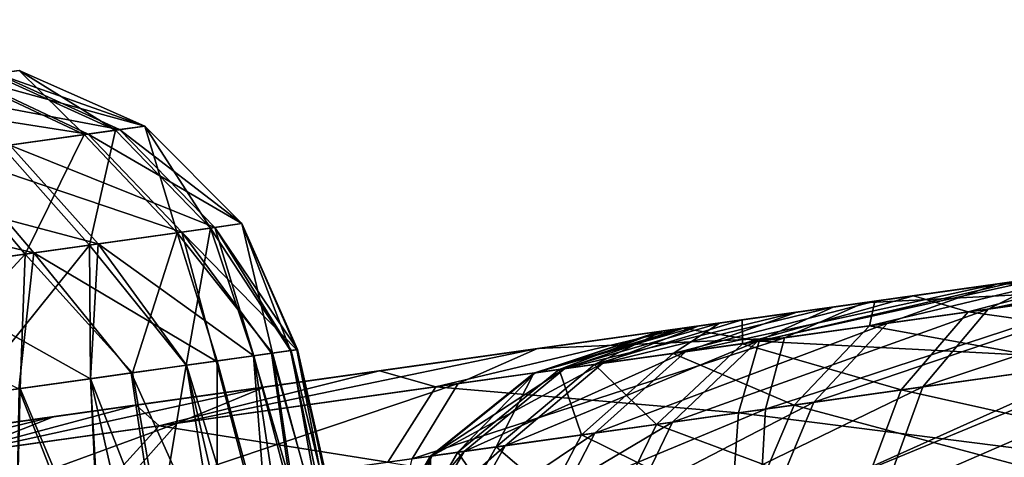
# Model space of a CAD drawing. Header units: metres. Extents: x -241 to 22, y -221 to 108.
# Tile 43 of 256: x -231.396 to -230.604, y -178.651 to -178.299. Entities that reach past the tile are written whole.
import ezdxf

# ---------------------------------------------------------------- set-up
doc = ezdxf.new("R2010")
doc.units = ezdxf.units.M
doc.layers.add('solid_DOMO_E_SIDE_LEVER_PUL_SW0001', color=7, linetype='CONTINUOUS')

msp = doc.modelspace()

# ---------------------------------------------------------------- linework, layer by layer
at = {"layer": 'solid_DOMO_E_SIDE_LEVER_PUL_SW0001'}
for points in [[(-229.097168, -178.298813, -4.456525), (-230.708328, -178.525253, -3.331051), (-230.517578, -178.498444, -3.123616)], [(-229.286957, -178.325485, -4.663017), (-230.708328, -178.525253, -3.331051), (-229.097168, -178.298813, -4.456525)], [(-229.286957, -178.325485, -4.663017), (-230.83313, -178.542786, -3.584554), (-230.708328, -178.525253, -3.331051)], [(-229.526428, -178.359146, -4.806947), (-230.83313, -178.542786, -3.584554), (-229.286957, -178.325485, -4.663017)], [(-231.441254, -178.345825, 8.955244), (-231.396835, -178.339584, 9.194803), (-231.344589, -178.391235, 8.926006)], [(-231.295639, -178.384354, -9.202106), (-231.396835, -178.339584, -9.205987), (-231.438187, -178.345398, -8.965865)], [(-231.319412, -178.387711, -9.469312), (-231.418442, -178.342621, -9.448733), (-231.396835, -178.339584, -9.205987)], [(-231.396835, -178.339584, 9.194803), (-231.415314, -178.342178, 9.437813), (-231.295685, -178.384369, 9.189704)], [(-231.396835, -178.339584, 9.194803), (-231.295685, -178.384369, 9.189704), (-231.344589, -178.391235, 8.926006)], [(-231.319412, -178.387711, -9.469312), (-231.396835, -178.339584, -9.205987), (-231.295639, -178.384354, -9.202106)], [(-231.341141, -178.390762, -8.937791), (-231.438187, -178.345398, -8.965865), (-231.539673, -178.359665, -8.744732)], [(-231.415314, -178.342178, 9.437813), (-231.495453, -178.353439, 9.66771), (-231.316025, -178.387222, 9.457198)], [(-231.441254, -178.345825, 8.955244), (-231.344589, -178.391235, 8.926006), (-231.459412, -178.407379, 8.684075)], [(-231.295639, -178.384354, -9.202106), (-231.438187, -178.345398, -8.965865), (-231.341141, -178.390762, -8.937791)], [(-231.410873, -178.400558, -9.721197), (-231.418442, -178.342621, -9.448733), (-231.319412, -178.387711, -9.469312)], [(-231.415314, -178.342178, 9.437813), (-231.316025, -178.387222, 9.457198), (-231.295685, -178.384369, 9.189704)], [(-231.495453, -178.353439, 9.66771), (-231.404251, -178.399628, 9.71026), (-231.316025, -178.387222, 9.457198)], [(-231.341141, -178.390762, -8.937791), (-231.539673, -178.359665, -8.744732), (-231.45285, -178.406464, -8.694376)], [(-229.526428, -178.359146, -4.806947), (-230.881744, -178.549622, -3.863346), (-230.83313, -178.542786, -3.584554)], [(-229.796722, -178.397141, -4.876981), (-230.881744, -178.549622, -3.863346), (-229.526428, -178.359146, -4.806947)], [(-231.410873, -178.400558, -9.721197), (-231.319412, -178.387711, -9.469312), (-231.34024, -178.480072, -9.752028)], [(-231.316025, -178.387222, 9.457198), (-231.404251, -178.399628, 9.71026), (-231.239304, -178.465881, 9.470896)], [(-231.344589, -178.391235, 8.926006), (-231.295685, -178.384369, 9.189704), (-231.269699, -178.470154, 8.905349)], [(-231.295639, -178.384354, -9.202106), (-231.341141, -178.390762, -8.937791), (-231.217545, -178.46283, -9.199365)], [(-231.319412, -178.387711, -9.469312), (-231.242859, -178.466385, -9.483851), (-231.34024, -178.480072, -9.752028)], [(-231.319412, -178.387711, -9.469312), (-231.295639, -178.384354, -9.202106), (-231.242859, -178.466385, -9.483851)], [(-231.295685, -178.384369, 9.189704), (-231.316025, -178.387222, 9.457198), (-231.217636, -178.462845, 9.186101)], [(-231.316025, -178.387222, 9.457198), (-231.239304, -178.465881, 9.470896), (-231.217636, -178.462845, 9.186101)], [(-231.295685, -178.384369, 9.189704), (-231.217636, -178.462845, 9.186101), (-231.269699, -178.470154, 8.905349)], [(-231.295639, -178.384354, -9.202106), (-231.217545, -178.46283, -9.199365), (-231.242859, -178.466385, -9.483851)], [(-230.863083, -178.546997, 0.924003), (-229.723145, -178.386795, -0.584596), (-229.919495, -178.414383, -0.786673)], [(-230.591263, -178.508804, 0.986056), (-229.723145, -178.386795, -0.584596), (-230.863083, -178.546997, 0.924003)], [(-231.459412, -178.407379, 8.684075), (-231.344589, -178.391235, 8.926006), (-231.391953, -178.487335, 8.647771)], [(-231.341141, -178.390762, -8.937791), (-231.45285, -178.406464, -8.694376), (-231.266006, -178.469635, -8.917953)], [(-231.344589, -178.391235, 8.926006), (-231.269699, -178.470154, 8.905349), (-231.391953, -178.487335, 8.647771)], [(-231.341141, -178.390762, -8.937791), (-231.266006, -178.469635, -8.917953), (-231.217545, -178.46283, -9.199365)], [(-231.404251, -178.399628, 9.71026), (-231.554306, -178.420715, 9.931643), (-231.333221, -178.47908, 9.740324)], [(-231.410873, -178.400558, -9.721197), (-231.34024, -178.480072, -9.752028), (-231.503021, -178.502945, -9.985616)], [(-231.404251, -178.399628, 9.71026), (-231.333221, -178.47908, 9.740324), (-231.239304, -178.465881, 9.470896)], [(-229.796722, -178.397141, -4.876981), (-230.850357, -178.545212, -4.143763), (-230.881744, -178.549622, -3.863346)], [(-230.075928, -178.436371, -4.867136), (-230.850357, -178.545212, -4.143763), (-229.796722, -178.397141, -4.876981)], [(-231.45285, -178.406464, -8.694376), (-231.623138, -178.430389, -8.488452), (-231.384933, -178.486359, -8.658796)], [(-231.459412, -178.407379, 8.684075), (-231.391953, -178.487335, 8.647771), (-231.57605, -178.513214, 8.430922)], [(-231.45285, -178.406464, -8.694376), (-231.384933, -178.486359, -8.658796), (-231.266006, -178.469635, -8.917953)], [(-231.106812, -178.581253, 0.786929), (-229.919495, -178.414383, -0.786673), (-230.164444, -178.448822, -0.924338)], [(-230.863083, -178.546997, 0.924003), (-229.919495, -178.414383, -0.786673), (-231.106812, -178.581253, 0.786929)], [(-231.554306, -178.420715, 9.931643), (-231.492981, -178.501541, 9.976026), (-231.333221, -178.47908, 9.740324)], [(-231.623138, -178.430389, -8.488452), (-231.566238, -178.511826, -8.439554), (-231.384933, -178.486359, -8.658796)], [(-230.075928, -178.436371, -4.867136), (-230.74118, -178.529877, -4.404742), (-230.850357, -178.545212, -4.143763)], [(-230.075928, -178.436371, -4.867136), (-230.338593, -178.473282, -4.779467), (-230.74118, -178.529877, -4.404742)], [(-231.302551, -178.608765, 0.585887), (-230.164444, -178.448822, -0.924338), (-230.437057, -178.487122, -0.986191)], [(-231.106812, -178.581253, 0.786929), (-230.164444, -178.448822, -0.924338), (-231.302551, -178.608765, 0.585887)], [(-230.129898, -178.443954, 2.931413), (-230.677139, -178.520874, 4.499268), (-230.475525, -178.492538, 4.695958)], [(-230.129898, -178.443954, 2.931413), (-230.389328, -178.480423, 3.03519), (-230.677139, -178.520874, 4.499268)], [(-230.614075, -178.765167, -14.69938), (-228.413528, -178.455902, -16.362801), (-230.556473, -178.756409, -15.031677)], [(-228.410553, -178.481842, -16.362381), (-228.413528, -178.455902, -16.362801), (-230.614075, -178.765167, -14.69938)], [(-228.413452, -178.455887, 16.362852), (-230.613815, -178.765121, 14.699615), (-229.086746, -178.54985, 16.167356)], [(-228.410553, -178.481842, 16.362381), (-230.613815, -178.765121, 14.699615), (-228.413452, -178.455887, 16.362852)], [(-231.34024, -178.480072, -9.752028), (-231.242859, -178.466385, -9.483851), (-231.262283, -178.576706, -9.687267)], [(-231.239304, -178.465881, 9.470896), (-231.333221, -178.47908, 9.740324), (-231.207901, -178.569061, 9.529702)], [(-231.269699, -178.470154, 8.905349), (-231.217636, -178.462845, 9.186101), (-231.192825, -178.56694, 9.027516)], [(-231.217545, -178.46283, -9.199365), (-231.266006, -178.469635, -8.917953), (-231.173462, -178.564224, -9.192973)], [(-231.242859, -178.466385, -9.483851), (-231.208176, -178.569092, -9.527636), (-231.262283, -178.576706, -9.687267)], [(-231.242859, -178.466385, -9.483851), (-231.217545, -178.46283, -9.199365), (-231.178345, -178.564911, -9.361624)], [(-231.242859, -178.466385, -9.483851), (-231.178345, -178.564911, -9.361624), (-231.208176, -178.569092, -9.527636)], [(-231.217636, -178.462845, 9.186101), (-231.239304, -178.465881, 9.470896), (-231.172821, -178.564133, 9.195044)], [(-231.239304, -178.465881, 9.470896), (-231.177887, -178.564835, 9.363706), (-231.172821, -178.564133, 9.195044)], [(-231.239304, -178.465881, 9.470896), (-231.207901, -178.569061, 9.529702), (-231.177887, -178.564835, 9.363706)], [(-231.217636, -178.462845, 9.186101), (-231.172821, -178.564133, 9.195044), (-231.192825, -178.56694, 9.027516)], [(-231.217545, -178.46283, -9.199365), (-231.173462, -178.564224, -9.192973), (-231.178345, -178.564911, -9.361624)], [(-231.391953, -178.487335, 8.647771), (-231.269699, -178.470154, 8.905349), (-231.305649, -178.582794, 8.71086)], [(-231.266006, -178.469635, -8.917953), (-231.384933, -178.486359, -8.658796), (-231.238388, -178.573349, -8.862928)], [(-231.269699, -178.470154, 8.905349), (-231.237427, -178.573212, 8.864901), (-231.305649, -178.582794, 8.71086)], [(-231.269699, -178.470154, 8.905349), (-231.192825, -178.56694, 9.027516), (-231.237427, -178.573212, 8.864901)], [(-231.266006, -178.469635, -8.917953), (-231.238388, -178.573349, -8.862928), (-231.193619, -178.567047, -9.025483)], [(-231.266006, -178.469635, -8.917953), (-231.193619, -178.567047, -9.025483), (-231.173462, -178.564224, -9.192973)], [(-230.74118, -178.529877, -4.404742), (-230.338593, -178.473282, -4.779467), (-230.563766, -178.504929, -4.623412)], [(-230.616974, -178.531601, -4.714118), (-230.563766, -178.504929, -4.623412), (-230.338593, -178.473282, -4.779467)], [(-230.382248, -178.498611, -4.873551), (-230.616974, -178.531601, -4.714118), (-230.338593, -178.473282, -4.779467)], [(-231.503021, -178.502945, -9.985616), (-231.34024, -178.480072, -9.752028), (-231.437927, -178.601395, -9.973225)], [(-231.333221, -178.47908, 9.740324), (-231.492981, -178.501541, 9.976026), (-231.339508, -178.587555, 9.838876)], [(-231.34024, -178.480072, -9.752028), (-231.339447, -178.587555, -9.836921), (-231.437927, -178.601395, -9.973225)], [(-231.34024, -178.480072, -9.752028), (-231.262283, -178.576706, -9.687267), (-231.339447, -178.587555, -9.836921)], [(-231.333221, -178.47908, 9.740324), (-231.339508, -178.587555, 9.838876), (-231.262177, -178.576691, 9.689291)], [(-231.333221, -178.47908, 9.740324), (-231.262177, -178.576691, 9.689291), (-231.207901, -178.569061, 9.529702)], [(-230.389328, -178.480423, 3.03519), (-230.814957, -178.540237, 4.253775), (-230.677139, -178.520874, 4.499268)], [(-230.389328, -178.480423, 3.03519), (-230.609482, -178.511368, 3.208883), (-230.814957, -178.540237, 4.253775)], [(-230.610504, -178.791031, -14.699329), (-228.410553, -178.481842, -16.362381), (-230.614075, -178.765167, -14.69938)], [(-228.410553, -178.481842, 16.362381), (-230.610504, -178.791031, 14.699329), (-230.613815, -178.765121, 14.699615)], [(-230.581055, -178.759827, -14.6622), (-228.410553, -178.481842, -16.362381), (-230.610504, -178.791031, -14.699329)], [(-230.581558, -178.759888, 14.661757), (-230.610504, -178.791031, 14.699329), (-228.410553, -178.481842, 16.362381)], [(-230.481033, -178.512497, 2.96995), (-230.609482, -178.511368, 3.208883), (-230.389328, -178.480423, 3.03519)], [(-231.57605, -178.513214, 8.430922), (-231.391953, -178.487335, 8.647771), (-231.506241, -178.610992, 8.442125)], [(-231.384933, -178.486359, -8.658796), (-231.566238, -178.511826, -8.439554), (-231.397156, -178.595657, -8.567085)], [(-231.391953, -178.487335, 8.647771), (-231.39592, -178.59549, 8.568869), (-231.506241, -178.610992, 8.442125)], [(-231.434128, -178.627258, 0.337464), (-230.437057, -178.487122, -0.986191), (-230.71698, -178.526474, -0.96748)], [(-231.302551, -178.608765, 0.585887), (-230.437057, -178.487122, -0.986191), (-231.434128, -178.627258, 0.337464)], [(-231.384933, -178.486359, -8.658796), (-231.397156, -178.595657, -8.567085), (-231.306747, -178.582947, -8.708973)], [(-231.391953, -178.487335, 8.647771), (-231.305649, -178.582794, 8.71086), (-231.39592, -178.59549, 8.568869)], [(-231.384933, -178.486359, -8.658796), (-231.306747, -178.582947, -8.708973), (-231.238388, -178.573349, -8.862928)], [(-230.500214, -178.515182, -1.094225), (-230.71698, -178.526474, -0.96748), (-230.437057, -178.487122, -0.986191)], [(-230.712509, -178.545029, -3.169588), (-230.517578, -178.498444, -3.123616), (-230.708328, -178.525253, -3.331051)], [(-230.712509, -178.545029, -3.169588), (-230.499252, -178.51506, -2.981896), (-230.517578, -178.498444, -3.123616)], [(-230.633118, -178.533875, 4.69944), (-230.475525, -178.492538, 4.695958), (-230.677139, -178.520874, 4.499268)], [(-230.66954, -178.594177, -4.782978), (-230.616974, -178.531601, -4.714118), (-230.382248, -178.498611, -4.873551)], [(-230.66954, -178.594177, -4.782978), (-230.382248, -178.498611, -4.873551), (-230.415115, -178.558426, -4.955792)], [(-230.633118, -178.533875, 4.69944), (-230.401596, -178.501328, 4.863593), (-230.475525, -178.492538, 4.695958)], [(-231.492981, -178.501541, 9.976026), (-231.438141, -178.601425, 9.975084), (-231.339508, -178.587555, 9.838876)], [(-230.802826, -178.557724, -4.498768), (-230.74118, -178.529877, -4.404742), (-230.563766, -178.504929, -4.623412)], [(-230.616974, -178.531601, -4.714118), (-230.802826, -178.557724, -4.498768), (-230.563766, -178.504929, -4.623412)], [(-230.436081, -178.561371, 4.944998), (-230.401596, -178.501328, 4.863593), (-230.633118, -178.533875, 4.69944)], [(-230.609482, -178.511368, 3.208883), (-230.87854, -178.549179, 3.977834), (-230.814957, -178.540237, 4.253775)], [(-230.609482, -178.511368, 3.208883), (-230.77095, -178.534058, 3.435709), (-230.87854, -178.549179, 3.977834)], [(-230.801224, -178.557495, 1.054207), (-230.591263, -178.508804, 0.986056), (-230.863083, -178.546997, 0.924003)], [(-230.860535, -178.565826, 3.387076), (-230.77095, -178.534058, 3.435709), (-230.609482, -178.511368, 3.208883)], [(-230.697968, -178.542984, 3.153287), (-230.860535, -178.565826, 3.387076), (-230.609482, -178.511368, 3.208883)], [(-230.801224, -178.557495, 1.054207), (-230.521133, -178.518127, 1.094225), (-230.591263, -178.508804, 0.986056)], [(-230.757339, -178.606522, 3.091155), (-230.697968, -178.542984, 3.153287), (-230.481033, -178.512497, 2.96995)], [(-230.522186, -178.573471, 2.892432), (-230.757339, -178.606522, 3.091155), (-230.481033, -178.512497, 2.96995)], [(-230.481033, -178.512497, 2.96995), (-230.697968, -178.542984, 3.153287), (-230.609482, -178.511368, 3.208883)], [(-230.814667, -178.559387, 4.480371), (-230.677139, -178.520874, 4.499268), (-230.814957, -178.540237, 4.253775)], [(-230.814667, -178.559387, 4.480371), (-230.633118, -178.533875, 4.69944), (-230.677139, -178.520874, 4.499268)], [(-230.514404, -178.572388, 1.186057), (-230.521133, -178.518127, 1.094225), (-230.801224, -178.557495, 1.054207)], [(-230.796112, -178.611969, -1.148606), (-230.781021, -178.554657, -1.059674), (-230.500214, -178.515182, -1.094225)], [(-230.49173, -178.569199, -1.186057), (-230.796112, -178.611969, -1.148606), (-230.500214, -178.515182, -1.094225)], [(-230.500214, -178.515182, -1.094225), (-230.781021, -178.554657, -1.059674), (-230.71698, -178.526474, -0.96748)], [(-230.541931, -178.576248, -2.905381), (-230.499252, -178.51506, -2.981896), (-230.712509, -178.545029, -3.169588)], [(-231.490967, -178.635239, 0.061976), (-230.71698, -178.526474, -0.96748), (-230.979782, -178.5634, -0.869722)], [(-231.434128, -178.627258, 0.337464), (-230.71698, -178.526474, -0.96748), (-231.490967, -178.635239, 0.061976)], [(-230.781021, -178.554657, -1.059674), (-230.979782, -178.5634, -0.869722), (-230.71698, -178.526474, -0.96748)], [(-230.92717, -178.575195, -4.242178), (-230.850357, -178.545212, -4.143763), (-230.74118, -178.529877, -4.404742)], [(-230.802826, -178.557724, -4.498768), (-230.92717, -178.575195, -4.242178), (-230.74118, -178.529877, -4.404742)], [(-230.870392, -178.567215, -3.40662), (-230.708328, -178.525253, -3.331051), (-230.83313, -178.542786, -3.584554)], [(-230.870392, -178.567215, -3.40662), (-230.712509, -178.545029, -3.169588), (-230.708328, -178.525253, -3.331051)], [(-230.957626, -178.579468, 3.655385), (-230.862289, -178.54689, 3.695616), (-230.77095, -178.534058, 3.435709)], [(-230.860535, -178.565826, 3.387076), (-230.957626, -178.579468, 3.655385), (-230.77095, -178.534058, 3.435709)], [(-230.77095, -178.534058, 3.435709), (-230.862289, -178.54689, 3.695616), (-230.87854, -178.549179, 3.977834)], [(-230.871002, -178.622498, -4.549555), (-230.802826, -178.557724, -4.498768), (-230.616974, -178.531601, -4.714118)], [(-230.66954, -178.594177, -4.782978), (-230.871002, -178.622498, -4.549555), (-230.616974, -178.531601, -4.714118)], [(-230.687027, -178.596634, 4.767069), (-230.633118, -178.533875, 4.69944), (-230.814667, -178.559387, 4.480371)], [(-230.687027, -178.596634, 4.767069), (-230.436081, -178.561371, 4.944998), (-230.633118, -178.533875, 4.69944)], [(-230.981506, -178.582825, -3.961834), (-230.881744, -178.549622, -3.863346), (-230.850357, -178.545212, -4.143763)], [(-230.92717, -178.575195, -4.242178), (-230.981506, -178.582825, -3.961834), (-230.850357, -178.545212, -4.143763)], [(-230.962143, -178.580109, -3.676841), (-230.83313, -178.542786, -3.584554), (-230.881744, -178.549622, -3.863346)], [(-230.962143, -178.580109, -3.676841), (-230.870392, -178.567215, -3.40662), (-230.83313, -178.542786, -3.584554)], [(-230.933884, -178.576141, 4.221316), (-230.814957, -178.540237, 4.253775), (-230.87854, -178.549179, 3.977834)], [(-230.933884, -178.576141, 4.221316), (-230.814667, -178.559387, 4.480371), (-230.814957, -178.540237, 4.253775)], [(-230.697968, -178.542984, 3.153287), (-230.933533, -178.631287, 3.344565), (-230.860535, -178.565826, 3.387076)], [(-230.757339, -178.606522, 3.091155), (-230.933533, -178.631287, 3.344565), (-230.697968, -178.542984, 3.153287)], [(-230.773087, -178.608734, -3.108824), (-230.712509, -178.545029, -3.169588), (-230.870392, -178.567215, -3.40662)], [(-230.773087, -178.608734, -3.108824), (-230.541931, -178.576248, -2.905381), (-230.712509, -178.545029, -3.169588)], [(-231.061523, -178.59407, 0.942346), (-230.863083, -178.546997, 0.924003), (-231.106812, -178.581253, 0.786929)], [(-231.061523, -178.59407, 0.942346), (-230.801224, -178.557495, 1.054207), (-230.863083, -178.546997, 0.924003)], [(-230.982651, -178.582993, 3.939929), (-230.87854, -178.549179, 3.977834), (-230.862289, -178.54689, 3.695616)], [(-230.957626, -178.579468, 3.655385), (-230.982651, -178.582993, 3.939929), (-230.862289, -178.54689, 3.695616)], [(-230.982651, -178.582993, 3.939929), (-230.933884, -178.576141, 4.221316), (-230.87854, -178.549179, 3.977834)], [(-230.981506, -178.582825, -3.961834), (-230.962143, -178.580109, -3.676841), (-230.881744, -178.549622, -3.863346)], [(-230.613815, -178.765121, 14.699615), (-230.216171, -178.708588, 15.314939), (-229.086746, -178.54985, 16.167356)], [(-231.080505, -178.651947, -1.03288), (-231.043411, -178.591537, -0.952907), (-230.781021, -178.554657, -1.059674)], [(-230.796112, -178.611969, -1.148606), (-231.080505, -178.651947, -1.03288), (-230.781021, -178.554657, -1.059674)], [(-230.818008, -178.615051, 1.142681), (-230.801224, -178.557495, 1.054207), (-231.061523, -178.59407, 0.942346)], [(-230.781021, -178.554657, -1.059674), (-231.043411, -178.591537, -0.952907), (-230.979782, -178.5634, -0.869722)], [(-231.005768, -178.641434, -4.271431), (-230.92717, -178.575195, -4.242178), (-230.802826, -178.557724, -4.498768)], [(-230.871002, -178.622498, -4.549555), (-231.005768, -178.641434, -4.271431), (-230.802826, -178.557724, -4.498768)], [(-230.88382, -178.624298, 4.529615), (-230.814667, -178.559387, 4.480371), (-230.933884, -178.576141, 4.221316)], [(-230.88382, -178.624298, 4.529615), (-230.687027, -178.596634, 4.767069), (-230.814667, -178.559387, 4.480371)], [(-230.818008, -178.615051, 1.142681), (-230.514404, -178.572388, 1.186057), (-230.801224, -178.557495, 1.054207)], [(-230.415115, -178.558426, -4.955792), (-230.432968, -178.645142, -5.015656), (-230.701736, -178.682907, -4.833102)], [(-230.66954, -178.594177, -4.782978), (-230.415115, -178.558426, -4.955792), (-230.701736, -178.682907, -4.833102)], [(-230.687027, -178.596634, 4.767069), (-230.455124, -178.648254, 5.004254), (-230.436081, -178.561371, 4.944998)], [(-231.490967, -178.635239, 0.061976), (-230.979782, -178.5634, -0.869722), (-231.468552, -178.632095, -0.218976)], [(-231.468552, -178.632095, -0.218976), (-230.979782, -178.5634, -0.869722), (-231.19928, -178.594254, -0.706198)], [(-231.269485, -178.623306, -0.781202), (-231.19928, -178.594254, -0.706198), (-230.979782, -178.5634, -0.869722)], [(-231.043411, -178.591537, -0.952907), (-231.269485, -178.623306, -0.781202), (-230.979782, -178.5634, -0.869722)], [(-231.262283, -178.576706, -9.687267), (-231.208176, -178.569092, -9.527636), (-231.180145, -178.932755, -9.693873)], [(-231.262177, -178.576691, 9.689291), (-231.15332, -178.932327, 9.628143), (-231.207901, -178.569061, 9.529702)], [(-231.193619, -178.567047, -9.025483), (-231.238388, -178.573349, -8.862928), (-231.13826, -178.955917, -8.891171)], [(-231.192825, -178.56694, 9.027516), (-231.134354, -178.95517, 8.902892), (-231.237427, -178.573212, 8.864901)], [(-231.208176, -178.569092, -9.527636), (-231.178345, -178.564911, -9.361624), (-231.102005, -178.934128, -9.429087)], [(-231.208176, -178.569092, -9.527636), (-231.102005, -178.934128, -9.429087), (-231.180145, -178.932755, -9.693873)], [(-231.207901, -178.569061, 9.529702), (-231.112183, -178.933182, 9.485312), (-231.177887, -178.564835, 9.363706)], [(-231.207901, -178.569061, 9.529702), (-231.15332, -178.932327, 9.628143), (-231.112183, -178.933182, 9.485312)], [(-231.173462, -178.564224, -9.192973), (-231.193619, -178.567047, -9.025483), (-231.088333, -178.9422, -9.157552)], [(-231.193619, -178.567047, -9.025483), (-231.13826, -178.955917, -8.891171), (-231.088333, -178.9422, -9.157552)], [(-231.172821, -178.564133, 9.195044), (-231.090622, -178.943588, 9.123674), (-231.192825, -178.56694, 9.027516)], [(-231.192825, -178.56694, 9.027516), (-231.090622, -178.943588, 9.123674), (-231.134354, -178.95517, 8.902892)], [(-231.178345, -178.564911, -9.361624), (-231.173462, -178.564224, -9.192973), (-231.102005, -178.934128, -9.429087)], [(-231.177887, -178.564835, 9.363706), (-231.087982, -178.93663, 9.317773), (-231.172821, -178.564133, 9.195044)], [(-231.177887, -178.564835, 9.363706), (-231.112183, -178.933182, 9.485312), (-231.087982, -178.93663, 9.317773)], [(-231.173462, -178.564224, -9.192973), (-231.088333, -178.9422, -9.157552), (-231.102005, -178.934128, -9.429087)], [(-231.172821, -178.564133, 9.195044), (-231.087982, -178.93663, 9.317773), (-231.090622, -178.943588, 9.123674)], [(-231.038773, -178.646072, 3.635392), (-230.957626, -178.579468, 3.655385), (-230.860535, -178.565826, 3.387076)], [(-231.038773, -178.646072, 3.635392), (-230.860535, -178.565826, 3.387076), (-230.933533, -178.631287, 3.344565)], [(-230.944229, -178.632782, -3.36575), (-230.870392, -178.567215, -3.40662), (-230.962143, -178.580109, -3.676841)], [(-230.944229, -178.632782, -3.36575), (-230.773087, -178.608734, -3.108824), (-230.870392, -178.567215, -3.40662)], [(-230.49173, -178.569199, -1.186057), (-230.479492, -178.651672, -1.252903), (-230.80101, -178.696869, -1.213341)], [(-230.49173, -178.569199, -1.186057), (-230.80101, -178.696869, -1.213341), (-230.796112, -178.611969, -1.148606)], [(-231.339508, -178.587555, 9.838876), (-231.204437, -178.933334, 9.748834), (-231.262177, -178.576691, 9.689291)], [(-231.339447, -178.587555, -9.836921), (-231.262283, -178.576706, -9.687267), (-231.322723, -178.939087, -9.938472)], [(-231.262283, -178.576706, -9.687267), (-231.180145, -178.932755, -9.693873), (-231.322723, -178.939087, -9.938472)], [(-231.238388, -178.573349, -8.862928), (-231.306747, -178.582947, -8.708973), (-231.13826, -178.955917, -8.891171)], [(-231.237427, -178.573212, 8.864901), (-231.237442, -178.972473, 8.663867), (-231.305649, -178.582794, 8.71086)], [(-231.262177, -178.576691, 9.689291), (-231.204437, -178.933334, 9.748834), (-231.15332, -178.932327, 9.628143)], [(-231.237427, -178.573212, 8.864901), (-231.134354, -178.95517, 8.902892), (-231.237442, -178.972473, 8.663867)], [(-231.064667, -178.649719, -3.967559), (-230.981506, -178.582825, -3.961834), (-230.92717, -178.575195, -4.242178)], [(-231.005768, -178.641434, -4.271431), (-231.064667, -178.649719, -3.967559), (-230.92717, -178.575195, -4.242178)], [(-231.013046, -178.642456, 4.248818), (-230.933884, -178.576141, 4.221316), (-230.982651, -178.582993, 3.939929)], [(-231.013046, -178.642456, 4.248818), (-230.88382, -178.624298, 4.529615), (-230.933884, -178.576141, 4.221316)], [(-230.503433, -178.655045, 1.252903), (-230.514404, -178.572388, 1.186057), (-230.818008, -178.615051, 1.142681)], [(-230.522186, -178.573471, 2.892432), (-230.546082, -178.661041, 2.836005), (-230.794479, -178.695938, 3.045929)], [(-230.522186, -178.573471, 2.892432), (-230.794479, -178.695938, 3.045929), (-230.757339, -178.606522, 3.091155)], [(-230.773087, -178.608734, -3.108824), (-230.56694, -178.663971, -2.849684), (-230.541931, -178.576248, -2.905381)], [(-231.306747, -178.582947, -8.708973), (-231.397156, -178.595657, -8.567085), (-231.248901, -178.974136, -8.644403)], [(-231.305649, -178.582794, 8.71086), (-231.237442, -178.972473, 8.663867), (-231.39592, -178.59549, 8.568869)], [(-231.306747, -178.582947, -8.708973), (-231.248901, -178.974136, -8.644403), (-231.13826, -178.955917, -8.891171)], [(-231.284271, -178.625381, 0.766266), (-231.106812, -178.581253, 0.786929), (-231.302551, -178.608765, 0.585887)], [(-231.284271, -178.625381, 0.766266), (-231.061523, -178.59407, 0.942346), (-231.106812, -178.581253, 0.786929)], [(-231.065903, -178.649887, 3.943816), (-230.982651, -178.582993, 3.939929), (-230.957626, -178.579468, 3.655385)], [(-231.038773, -178.646072, 3.635392), (-231.065903, -178.649887, 3.943816), (-230.957626, -178.579468, 3.655385)], [(-231.065903, -178.649887, 3.943816), (-231.013046, -178.642456, 4.248818), (-230.982651, -178.582993, 3.939929)], [(-231.064667, -178.649719, -3.967559), (-231.043671, -178.646759, -3.658648), (-230.981506, -178.582825, -3.961834)], [(-231.043671, -178.646759, -3.658648), (-230.962143, -178.580109, -3.676841), (-230.981506, -178.582825, -3.961834)], [(-231.043671, -178.646759, -3.658648), (-230.944229, -178.632782, -3.36575), (-230.962143, -178.580109, -3.676841)], [(-231.438141, -178.601425, 9.975084), (-231.319458, -178.938858, 9.935841), (-231.339508, -178.587555, 9.838876)], [(-231.437927, -178.601395, -9.973225), (-231.339447, -178.587555, -9.836921), (-231.322723, -178.939087, -9.938472)], [(-231.339508, -178.587555, 9.838876), (-231.319458, -178.938858, 9.935841), (-231.26088, -178.935654, 9.850477)], [(-231.339508, -178.587555, 9.838876), (-231.26088, -178.935654, 9.850477), (-231.204437, -178.933334, 9.748834)], [(-231.335709, -178.877396, 14.442038), (-229.461502, -178.647736, 16.089167), (-229.264114, -178.586258, 16.141306)], [(-231.335709, -178.877396, 14.442038), (-229.264114, -178.586258, 16.141306), (-231.28183, -178.858353, 14.381969)], [(-231.325562, -178.686386, -0.846764), (-231.269485, -178.623306, -0.781202), (-231.043411, -178.591537, -0.952907)], [(-231.080505, -178.651947, -1.03288), (-231.325562, -178.686386, -0.846764), (-231.043411, -178.591537, -0.952907)], [(-231.100143, -178.654694, 1.021432), (-231.061523, -178.59407, 0.942346), (-231.284271, -178.625381, 0.766266)], [(-229.264114, -178.586258, 16.141306), (-230.216171, -178.708588, 15.314939), (-231.28183, -178.858353, 14.381969)], [(-231.100143, -178.654694, 1.021432), (-230.818008, -178.615051, 1.142681), (-231.061523, -178.59407, 0.942346)], [(-231.555847, -178.617966, 10.094846), (-231.377914, -178.942596, 10.007318), (-231.438141, -178.601425, 9.975084)], [(-231.437927, -178.601395, -9.973225), (-231.322723, -178.939087, -9.938472), (-231.523651, -178.953278, -10.144104)], [(-231.39592, -178.59549, 8.568869), (-231.40596, -178.994675, 8.439412), (-231.506241, -178.610992, 8.442125)], [(-231.468552, -178.632095, -0.218976), (-231.19928, -178.594254, -0.706198), (-231.368652, -178.618057, -0.482127)], [(-231.443848, -178.647812, -0.556259), (-231.19928, -178.594254, -0.706198), (-231.269485, -178.623306, -0.781202)], [(-231.443848, -178.647812, -0.556259), (-231.368652, -178.618057, -0.482127), (-231.19928, -178.594254, -0.706198)], [(-231.438141, -178.601425, 9.975084), (-231.377914, -178.942596, 10.007318), (-231.319458, -178.938858, 9.935841)], [(-231.39592, -178.59549, 8.568869), (-231.237442, -178.972473, 8.663867), (-231.40596, -178.994675, 8.439412)], [(-231.397156, -178.595657, -8.567085), (-231.404495, -178.994522, -8.440629), (-231.248901, -178.974136, -8.644403)], [(-230.66954, -178.594177, -4.782978), (-230.701736, -178.682907, -4.833102), (-230.914551, -178.712814, -4.586524)], [(-230.66954, -178.594177, -4.782978), (-230.914551, -178.712814, -4.586524), (-230.871002, -178.622498, -4.549555)], [(-230.88382, -178.624298, 4.529615), (-230.720215, -178.685501, 4.816296), (-230.687027, -178.596634, 4.767069)], [(-230.687027, -178.596634, 4.767069), (-230.720215, -178.685501, 4.816296), (-230.455124, -178.648254, 5.004254)], [(-231.454315, -178.649277, 0.537966), (-231.302551, -178.608765, 0.585887), (-231.434128, -178.627258, 0.337464)], [(-231.454315, -178.649277, 0.537966), (-231.284271, -178.625381, 0.766266), (-231.302551, -178.608765, 0.585887)], [(-230.757339, -178.606522, 3.091155), (-230.980606, -178.722107, 3.313621), (-230.933533, -178.631287, 3.344565)], [(-230.757339, -178.606522, 3.091155), (-230.794479, -178.695938, 3.045929), (-230.980606, -178.722107, 3.313621)], [(-230.944229, -178.632782, -3.36575), (-230.811127, -178.698288, -3.064594), (-230.773087, -178.608734, -3.108824)], [(-230.773087, -178.608734, -3.108824), (-230.811127, -178.698288, -3.064594), (-230.56694, -178.663971, -2.849684)], [(-230.796112, -178.611969, -1.148606), (-230.80101, -178.696869, -1.213341), (-231.10144, -178.73909, -1.091092)], [(-230.796112, -178.611969, -1.148606), (-231.10144, -178.73909, -1.091092), (-231.080505, -178.651947, -1.03288)], [(-230.824142, -178.700119, 1.207082), (-230.818008, -178.615051, 1.142681), (-231.100143, -178.654694, 1.021432)], [(-230.824142, -178.700119, 1.207082), (-230.503433, -178.655045, 1.252903), (-230.818008, -178.615051, 1.142681)], [(-231.555847, -178.617966, 10.094846), (-231.434937, -178.946396, 10.067145), (-231.377914, -178.942596, 10.007318)], [(-231.554626, -178.663376, -0.293408), (-231.468552, -178.632095, -0.218976), (-231.368652, -178.618057, -0.482127)], [(-231.443848, -178.647812, -0.556259), (-231.554626, -178.663376, -0.293408), (-231.368652, -178.618057, -0.482127)], [(-231.514557, -178.712936, -0.602943), (-231.269485, -178.623306, -0.781202), (-231.325562, -178.686386, -0.846764)], [(-231.514557, -178.712936, -0.602943), (-231.443848, -178.647812, -0.556259), (-231.269485, -178.623306, -0.781202)], [(-231.341599, -178.688629, 0.830575), (-231.284271, -178.625381, 0.766266), (-231.454315, -178.649277, 0.537966)], [(-231.341599, -178.688629, 0.830575), (-231.100143, -178.654694, 1.021432), (-231.284271, -178.625381, 0.766266)], [(-230.871002, -178.622498, -4.549555), (-230.914551, -178.712814, -4.586524), (-231.056915, -178.732834, -4.292724)], [(-230.871002, -178.622498, -4.549555), (-231.056915, -178.732834, -4.292724), (-231.005768, -178.641434, -4.271431)], [(-231.013046, -178.642456, 4.248818), (-230.928085, -178.714722, 4.56546), (-230.88382, -178.624298, 4.529615)], [(-230.88382, -178.624298, 4.529615), (-230.928085, -178.714722, 4.56546), (-230.720215, -178.685501, 4.816296)], [(-230.933533, -178.631287, 3.344565), (-230.980606, -178.722107, 3.313621), (-231.091782, -178.737732, 3.620838)], [(-231.038773, -178.646072, 3.635392), (-230.933533, -178.631287, 3.344565), (-231.091782, -178.737732, 3.620838)], [(-231.043671, -178.646759, -3.658648), (-230.991898, -178.723694, -3.335999), (-230.944229, -178.632782, -3.36575)], [(-230.944229, -178.632782, -3.36575), (-230.991898, -178.723694, -3.335999), (-230.811127, -178.698288, -3.064594)], [(-231.005768, -178.641434, -4.271431), (-231.056915, -178.732834, -4.292724), (-231.119125, -178.741577, -3.971726)], [(-231.005768, -178.641434, -4.271431), (-231.119125, -178.741577, -3.971726), (-231.064667, -178.649719, -3.967559)], [(-231.525894, -178.714539, 0.583115), (-231.341599, -178.688629, 0.830575), (-231.454315, -178.649277, 0.537966)], [(-231.335709, -178.877396, 14.442038), (-229.680115, -178.678452, 15.92797), (-229.461502, -178.647736, 16.089167)], [(-231.038773, -178.646072, 3.635392), (-231.091782, -178.737732, 3.620838), (-231.120438, -178.74176, 3.946645)], [(-231.038773, -178.646072, 3.635392), (-231.120438, -178.74176, 3.946645), (-231.065903, -178.649887, 3.943816)], [(-231.043671, -178.646759, -3.658648), (-231.096954, -178.738449, -3.645405), (-230.991898, -178.723694, -3.335999)], [(-231.064667, -178.649719, -3.967559), (-231.096954, -178.738449, -3.645405), (-231.043671, -178.646759, -3.658648)], [(-231.065903, -178.649887, 3.943816), (-231.064606, -178.733902, 4.268838), (-231.013046, -178.642456, 4.248818)], [(-231.013046, -178.642456, 4.248818), (-231.064606, -178.733902, 4.268838), (-230.928085, -178.714722, 4.56546)], [(-230.513824, -178.758698, 5.001538), (-230.455124, -178.648254, 5.004254), (-230.720215, -178.685501, 4.816296)], [(-230.701736, -178.682907, -4.833102), (-230.432968, -178.645142, -5.015656), (-230.615402, -178.77298, -4.934248)], [(-230.432968, -178.645142, -5.015656), (-230.526779, -178.760529, -4.993715), (-230.615402, -178.77298, -4.934248)], [(-231.065903, -178.649887, 3.943816), (-231.120438, -178.74176, 3.946645), (-231.064606, -178.733902, 4.268838)], [(-231.064667, -178.649719, -3.967559), (-231.119125, -178.741577, -3.971726), (-231.096954, -178.738449, -3.645405)]]:
    msp.add_3dface(points, dxfattribs=at)

doc.saveas('drawing.dxf')
